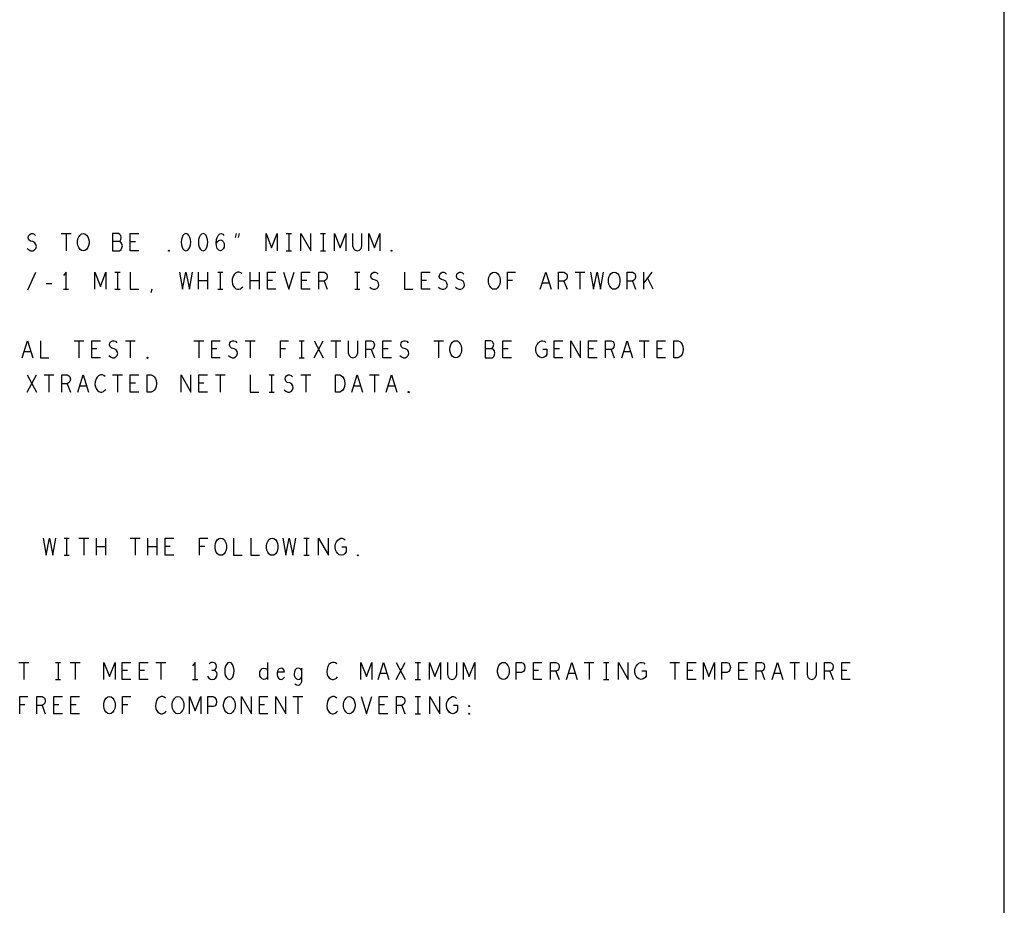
# Model space of a CAD drawing. Extents: x 280 to 610, y 250 to 460.
# Tile 52 of 53: x 552 to 610, y 356 to 408. Entities that reach past the tile are written whole.
import ezdxf

# ---------------------------------------------------------------- set-up
doc = ezdxf.new("R2010")
doc.units = 0
doc.layers.add('RVP8-IFD_G_fab_art', color=2, linetype='CONTINUOUS')

msp = doc.modelspace()

# ---------------------------------------------------------------- linework, layer by layer
at = {"layer": 'RVP8-IFD_G_fab_art'}
for points in [[(279.7, 249.65), (609.7, 249.65), (609.7, 459.65), (279.7, 459.65), (279.7, 249.65), (279.7, 249.65)], [(555.925, 394.45), (555.825, 394.467), (555.738, 394.533), (555.662, 394.633), (555.612, 394.75), (555.587, 394.883), (555.587, 395.017), (555.612, 395.15), (555.662, 395.267), (555.738, 395.367), (555.825, 395.433), (555.925, 395.45), (556.025, 395.433), (556.112, 395.367), (556.188, 395.267), (556.238, 395.15), (556.263, 395.017), (556.263, 394.883), (556.238, 394.75), (556.188, 394.633), (556.112, 394.533), (556.025, 394.467), (555.925, 394.45)], [(561.925, 395.45), (561.825, 395.417), (561.75, 395.333), (561.7, 395.233), (561.662, 395.1), (561.65, 394.95), (561.662, 394.8), (561.7, 394.667), (561.75, 394.567), (561.825, 394.483), (561.925, 394.45), (562.025, 394.483), (562.1, 394.567), (562.15, 394.667), (562.188, 394.8), (562.2, 394.95), (562.188, 395.1), (562.15, 395.233), (562.1, 395.333), (562.025, 395.417), (561.925, 395.45)], [(562.925, 395.45), (562.825, 395.417), (562.75, 395.333), (562.7, 395.233), (562.662, 395.1), (562.65, 394.95), (562.662, 394.8), (562.7, 394.667), (562.75, 394.567), (562.825, 394.483), (562.925, 394.45), (563.025, 394.483), (563.1, 394.567), (563.15, 394.667), (563.188, 394.8), (563.2, 394.95), (563.188, 395.1), (563.15, 395.233), (563.1, 395.333), (563.025, 395.417), (562.925, 395.45)], [(560.925, 394.417), (560.9, 394.433), (560.9, 394.467), (560.925, 394.483), (560.95, 394.467), (560.95, 394.433), (560.925, 394.417)], [(573.925, 394.417), (573.9, 394.433), (573.9, 394.467), (573.925, 394.483), (573.95, 394.467), (573.95, 394.433), (573.925, 394.417)], [(579.925, 392.2), (579.825, 392.217), (579.738, 392.283), (579.662, 392.383), (579.612, 392.5), (579.587, 392.633), (579.587, 392.767), (579.612, 392.9), (579.662, 393.017), (579.738, 393.117), (579.825, 393.183), (579.925, 393.2), (580.025, 393.183), (580.112, 393.117), (580.188, 393.017), (580.238, 392.9), (580.263, 392.767), (580.263, 392.633), (580.238, 392.5), (580.188, 392.383), (580.112, 392.283), (580.025, 392.217), (579.925, 392.2)], [(586.925, 392.2), (586.825, 392.217), (586.738, 392.283), (586.662, 392.383), (586.612, 392.5), (586.587, 392.633), (586.587, 392.767), (586.612, 392.9), (586.662, 393.017), (586.738, 393.117), (586.825, 393.183), (586.925, 393.2), (587.025, 393.183), (587.112, 393.117), (587.188, 393.017), (587.238, 392.9), (587.263, 392.767), (587.263, 392.633), (587.238, 392.5), (587.188, 392.383), (587.112, 392.283), (587.025, 392.217), (586.925, 392.2)], [(577.675, 388.2), (577.575, 388.217), (577.488, 388.283), (577.412, 388.383), (577.362, 388.5), (577.337, 388.633), (577.337, 388.767), (577.362, 388.9), (577.412, 389.017), (577.488, 389.117), (577.575, 389.183), (577.675, 389.2), (577.775, 389.183), (577.862, 389.117), (577.938, 389.017), (577.988, 388.9), (578.013, 388.767), (578.013, 388.633), (577.988, 388.5), (577.938, 388.383), (577.862, 388.283), (577.775, 388.217), (577.675, 388.2)], [(590.4, 388.2), (590.4, 389.2), (590.65, 389.2), (590.75, 389.15), (590.825, 389.083), (590.888, 388.983), (590.938, 388.867), (590.95, 388.7), (590.938, 388.533), (590.888, 388.417), (590.825, 388.317), (590.75, 388.25), (590.65, 388.2), (590.4, 388.2)], [(559.675, 388.167), (559.65, 388.183), (559.65, 388.217), (559.675, 388.233), (559.7, 388.217), (559.7, 388.183), (559.675, 388.167)], [(559.65, 386.2), (559.65, 387.2), (559.9, 387.2), (560, 387.15), (560.075, 387.083), (560.138, 386.983), (560.188, 386.867), (560.2, 386.7), (560.188, 386.533), (560.138, 386.417), (560.075, 386.317), (560, 386.25), (559.9, 386.2), (559.65, 386.2)], [(570.65, 386.2), (570.65, 387.2), (570.9, 387.2), (571, 387.15), (571.075, 387.083), (571.138, 386.983), (571.188, 386.867), (571.2, 386.7), (571.188, 386.533), (571.138, 386.417), (571.075, 386.317), (571, 386.25), (570.9, 386.2), (570.65, 386.2)], [(574.925, 386.167), (574.9, 386.183), (574.9, 386.217), (574.925, 386.233), (574.95, 386.217), (574.95, 386.183), (574.925, 386.167)], [(563.958, 376.668), (563.858, 376.684), (563.77, 376.751), (563.695, 376.851), (563.645, 376.968), (563.62, 377.101), (563.62, 377.234), (563.645, 377.368), (563.695, 377.484), (563.77, 377.584), (563.858, 377.651), (563.958, 377.668), (564.058, 377.651), (564.145, 377.584), (564.22, 377.484), (564.27, 377.368), (564.295, 377.234), (564.295, 377.101), (564.27, 376.968), (564.22, 376.851), (564.145, 376.751), (564.058, 376.684), (563.958, 376.668)], [(566.958, 376.668), (566.858, 376.684), (566.77, 376.751), (566.695, 376.851), (566.645, 376.968), (566.62, 377.101), (566.62, 377.234), (566.645, 377.368), (566.695, 377.484), (566.77, 377.584), (566.858, 377.651), (566.958, 377.668), (567.058, 377.651), (567.145, 377.584), (567.22, 377.484), (567.27, 377.368), (567.295, 377.234), (567.295, 377.101), (567.27, 376.968), (567.22, 376.851), (567.145, 376.751), (567.058, 376.684), (566.958, 376.668)], [(571.958, 376.634), (571.933, 376.651), (571.933, 376.684), (571.958, 376.701), (571.983, 376.684), (571.983, 376.651), (571.958, 376.634)], [(564.458, 370.418), (564.358, 370.384), (564.283, 370.301), (564.233, 370.201), (564.195, 370.068), (564.183, 369.918), (564.195, 369.768), (564.233, 369.634), (564.283, 369.534), (564.358, 369.451), (564.458, 369.418), (564.558, 369.451), (564.633, 369.534), (564.683, 369.634), (564.72, 369.768), (564.733, 369.918), (564.72, 370.068), (564.683, 370.201), (564.633, 370.301), (564.558, 370.384), (564.458, 370.418)], [(580.458, 369.418), (580.358, 369.434), (580.27, 369.501), (580.195, 369.601), (580.145, 369.718), (580.12, 369.851), (580.12, 369.984), (580.145, 370.118), (580.195, 370.234), (580.27, 370.334), (580.358, 370.401), (580.458, 370.418), (580.558, 370.401), (580.645, 370.334), (580.72, 370.234), (580.77, 370.118), (580.795, 369.984), (580.795, 369.851), (580.77, 369.718), (580.72, 369.601), (580.645, 369.501), (580.558, 369.434), (580.458, 369.418)], [(557.458, 367.418), (557.358, 367.434), (557.27, 367.501), (557.195, 367.601), (557.145, 367.718), (557.12, 367.851), (557.12, 367.984), (557.145, 368.118), (557.195, 368.234), (557.27, 368.334), (557.358, 368.401), (557.458, 368.418), (557.558, 368.401), (557.645, 368.334), (557.72, 368.234), (557.77, 368.118), (557.795, 367.984), (557.795, 367.851), (557.77, 367.718), (557.72, 367.601), (557.645, 367.501), (557.558, 367.434), (557.458, 367.418)], [(561.458, 367.418), (561.358, 367.434), (561.27, 367.501), (561.195, 367.601), (561.145, 367.718), (561.12, 367.851), (561.12, 367.984), (561.145, 368.118), (561.195, 368.234), (561.27, 368.334), (561.358, 368.401), (561.458, 368.418), (561.558, 368.401), (561.645, 368.334), (561.72, 368.234), (561.77, 368.118), (561.795, 367.984), (561.795, 367.851), (561.77, 367.718), (561.72, 367.601), (561.645, 367.501), (561.558, 367.434), (561.458, 367.418)], [(564.458, 367.418), (564.358, 367.434), (564.27, 367.501), (564.195, 367.601), (564.145, 367.718), (564.12, 367.851), (564.12, 367.984), (564.145, 368.118), (564.195, 368.234), (564.27, 368.334), (564.358, 368.401), (564.458, 368.418), (564.558, 368.401), (564.645, 368.334), (564.72, 368.234), (564.77, 368.118), (564.795, 367.984), (564.795, 367.851), (564.77, 367.718), (564.72, 367.601), (564.645, 367.501), (564.558, 367.434), (564.458, 367.418)], [(571.458, 367.418), (571.358, 367.434), (571.27, 367.501), (571.195, 367.601), (571.145, 367.718), (571.12, 367.851), (571.12, 367.984), (571.145, 368.118), (571.195, 368.234), (571.27, 368.334), (571.358, 368.401), (571.458, 368.418), (571.558, 368.401), (571.645, 368.334), (571.72, 368.234), (571.77, 368.118), (571.795, 367.984), (571.795, 367.851), (571.77, 367.718), (571.72, 367.601), (571.645, 367.501), (571.558, 367.434), (571.458, 367.418)], [(578.458, 367.834), (578.433, 367.851), (578.433, 367.884), (578.458, 367.901), (578.483, 367.884), (578.483, 367.851), (578.458, 367.834)], [(578.458, 367.384), (578.433, 367.401), (578.433, 367.434), (578.458, 367.451), (578.483, 367.434), (578.483, 367.401), (578.458, 367.384)]]:
    msp.add_lwpolyline(points, close=True, dxfattribs=at)
for points in [[(552.662, 394.583), (552.762, 394.5), (552.875, 394.45), (552.975, 394.45), (553.075, 394.5), (553.15, 394.583), (553.188, 394.7), (553.163, 394.817), (553.1, 394.917), (552.988, 394.983), (552.838, 395.017), (552.75, 395.083), (552.712, 395.2), (552.738, 395.317), (552.8, 395.4), (552.888, 395.45), (552.975, 395.45), (553.062, 395.417), (553.138, 395.333)], [(554.638, 395.45), (555.212, 395.45)], [(554.925, 395.45), (554.925, 394.45)], [(558.025, 394.983), (558.075, 395.033), (558.112, 395.117), (558.138, 395.233), (558.112, 395.333), (558.062, 395.4), (557.975, 395.45), (557.638, 395.45), (557.638, 394.45), (558.05, 394.45), (558.138, 394.517), (558.188, 394.617), (558.212, 394.733), (558.188, 394.85), (558.112, 394.95), (558.025, 394.983), (557.638, 394.983)], [(559.175, 394.45), (558.675, 394.45), (558.675, 395.45), (559.175, 395.45)], [(558.975, 394.967), (558.675, 394.967)], [(563.687, 394.867), (563.775, 394.983), (563.85, 395.05), (563.95, 395.083), (564.038, 395.05), (564.1, 394.983), (564.15, 394.883), (564.163, 394.767), (564.15, 394.667), (564.1, 394.567), (564.025, 394.483), (563.938, 394.45), (563.838, 394.483), (563.75, 394.583), (563.7, 394.733), (563.687, 394.9), (563.712, 395.117), (563.75, 395.233), (563.812, 395.35), (563.9, 395.433), (563.988, 395.45), (564.075, 395.417), (564.138, 395.333)], [(564.812, 395.233), (564.875, 395.45)], [(565.038, 395.45), (564.975, 395.233)], [(566.6, 394.45), (566.6, 395.45), (566.925, 394.617), (567.25, 395.45), (567.25, 394.45)], [(567.775, 395.45), (568.075, 395.45)], [(567.925, 395.45), (567.925, 394.45)], [(568.638, 394.45), (568.638, 395.45), (569.212, 394.45), (569.212, 395.45)], [(569.775, 395.45), (570.075, 395.45)], [(569.925, 395.45), (569.925, 394.45)], [(570.6, 394.45), (570.6, 395.45), (570.925, 394.617), (571.25, 395.45), (571.25, 394.45)], [(571.65, 395.45), (571.65, 394.733), (571.7, 394.583), (571.8, 394.483), (571.925, 394.45), (572.05, 394.483), (572.15, 394.583), (572.2, 394.733), (572.2, 395.45)], [(572.6, 394.45), (572.6, 395.45), (572.925, 394.617), (573.25, 395.45), (573.25, 394.45)], [(567.775, 394.45), (568.075, 394.45)], [(569.775, 394.45), (570.075, 394.45)], [(552.7, 392.167), (553.15, 393.2)], [(554.925, 392.2), (554.925, 393.2), (554.775, 393)], [(556.6, 392.2), (556.6, 393.2), (556.925, 392.367), (557.25, 393.2), (557.25, 392.2)], [(557.775, 393.2), (558.075, 393.2)], [(557.925, 393.2), (557.925, 392.2)], [(558.675, 393.2), (558.675, 392.2), (559.175, 392.2)], [(561.55, 393.2), (561.725, 392.2), (561.925, 393.2), (562.125, 392.2), (562.3, 393.2)], [(562.662, 392.2), (562.662, 393.2)], [(563.188, 393.2), (563.188, 392.2)], [(563.775, 393.2), (564.075, 393.2)], [(563.925, 393.2), (563.925, 392.2)], [(565.2, 393.117), (565.125, 393.167), (565.038, 393.2), (564.938, 393.2), (564.825, 393.15), (564.738, 393.067), (564.675, 392.967), (564.625, 392.8), (564.612, 392.65), (564.638, 392.5), (564.675, 392.4), (564.75, 392.3), (564.838, 392.233), (564.925, 392.2), (565.012, 392.2), (565.1, 392.233), (565.175, 392.283), (565.238, 392.35)], [(565.662, 392.2), (565.662, 393.2)], [(566.188, 393.2), (566.188, 392.2)], [(567.175, 392.2), (566.675, 392.2), (566.675, 393.2), (567.175, 393.2)], [(567.612, 393.2), (567.925, 392.2), (568.238, 393.2)], [(569.175, 392.2), (568.675, 392.2), (568.675, 393.2), (569.175, 393.2)], [(569.675, 392.2), (569.675, 393.2), (569.988, 393.2), (570.088, 393.15), (570.15, 393.083), (570.175, 392.95), (570.15, 392.817), (570.075, 392.733), (569.988, 392.683), (569.675, 392.683)], [(571.775, 393.2), (572.075, 393.2)], [(571.925, 393.2), (571.925, 392.2)], [(572.662, 392.333), (572.762, 392.25), (572.875, 392.2), (572.975, 392.2), (573.075, 392.25), (573.15, 392.333), (573.188, 392.45), (573.163, 392.567), (573.1, 392.667), (572.988, 392.733), (572.838, 392.767), (572.75, 392.833), (572.712, 392.95), (572.738, 393.067), (572.8, 393.15), (572.888, 393.2), (572.975, 393.2), (573.062, 393.167), (573.138, 393.083)], [(574.675, 393.2), (574.675, 392.2), (575.175, 392.2)], [(576.175, 392.2), (575.675, 392.2), (575.675, 393.2), (576.175, 393.2)], [(576.662, 392.333), (576.762, 392.25), (576.875, 392.2), (576.975, 392.2), (577.075, 392.25), (577.15, 392.333), (577.188, 392.45), (577.163, 392.567), (577.1, 392.667), (576.988, 392.733), (576.838, 392.767), (576.75, 392.833), (576.712, 392.95), (576.738, 393.067), (576.8, 393.15), (576.888, 393.2), (576.975, 393.2), (577.062, 393.167), (577.138, 393.083)], [(577.662, 392.333), (577.762, 392.25), (577.875, 392.2), (577.975, 392.2), (578.075, 392.25), (578.15, 392.333), (578.188, 392.45), (578.163, 392.567), (578.1, 392.667), (577.988, 392.733), (577.838, 392.767), (577.75, 392.833), (577.712, 392.95), (577.738, 393.067), (577.8, 393.15), (577.888, 393.2), (577.975, 393.2), (578.062, 393.167), (578.138, 393.083)], [(580.687, 392.2), (580.687, 393.2), (581.163, 393.2)], [(582.612, 392.2), (582.925, 393.2), (583.238, 392.2)], [(583.675, 392.2), (583.675, 393.2), (583.988, 393.2), (584.088, 393.15), (584.15, 393.083), (584.175, 392.95), (584.15, 392.817), (584.075, 392.733), (583.988, 392.683), (583.675, 392.683)], [(584.638, 393.2), (585.212, 393.2)], [(584.925, 393.2), (584.925, 392.2)], [(585.55, 393.2), (585.725, 392.2), (585.925, 393.2), (586.125, 392.2), (586.3, 393.2)], [(587.675, 392.2), (587.675, 393.2), (587.988, 393.2), (588.088, 393.15), (588.15, 393.083), (588.175, 392.95), (588.15, 392.817), (588.075, 392.733), (587.988, 392.683), (587.675, 392.683)], [(588.65, 392.2), (588.65, 393.2)], [(589.125, 393.2), (588.65, 392.583)], [(563.188, 392.7), (562.662, 392.7)], [(566.188, 392.7), (565.662, 392.7)], [(566.975, 392.717), (566.675, 392.717)], [(568.975, 392.717), (568.675, 392.717)], [(569.988, 392.683), (570.175, 392.2)], [(575.975, 392.717), (575.675, 392.717)], [(580.988, 392.717), (580.687, 392.717)], [(583.988, 392.683), (584.175, 392.2)], [(587.988, 392.683), (588.175, 392.2)], [(589.2, 392.2), (588.862, 392.867)], [(553.762, 392.533), (554.088, 392.533)], [(554.775, 392.2), (555.075, 392.2)], [(557.775, 392.2), (558.075, 392.2)], [(559.9, 392.017), (559.95, 392.233)], [(563.775, 392.2), (564.075, 392.2)], [(571.775, 392.2), (572.075, 392.2)], [(583.125, 392.55), (582.725, 392.55)], [(552.362, 388.2), (552.675, 389.2), (552.988, 388.2)], [(553.425, 389.2), (553.425, 388.2), (553.925, 388.2)], [(555.388, 389.2), (555.962, 389.2)], [(555.675, 389.2), (555.675, 388.2)], [(556.925, 388.2), (556.425, 388.2), (556.425, 389.2), (556.925, 389.2)], [(557.412, 388.333), (557.512, 388.25), (557.625, 388.2), (557.725, 388.2), (557.825, 388.25), (557.9, 388.333), (557.938, 388.45), (557.913, 388.567), (557.85, 388.667), (557.738, 388.733), (557.588, 388.767), (557.5, 388.833), (557.462, 388.95), (557.488, 389.067), (557.55, 389.15), (557.638, 389.2), (557.725, 389.2), (557.812, 389.167), (557.888, 389.083)], [(558.388, 389.2), (558.962, 389.2)], [(558.675, 389.2), (558.675, 388.2)], [(562.388, 389.2), (562.962, 389.2)], [(562.675, 389.2), (562.675, 388.2)], [(563.925, 388.2), (563.425, 388.2), (563.425, 389.2), (563.925, 389.2)], [(564.412, 388.333), (564.512, 388.25), (564.625, 388.2), (564.725, 388.2), (564.825, 388.25), (564.9, 388.333), (564.938, 388.45), (564.913, 388.567), (564.85, 388.667), (564.738, 388.733), (564.588, 388.767), (564.5, 388.833), (564.462, 388.95), (564.488, 389.067), (564.55, 389.15), (564.638, 389.2), (564.725, 389.2), (564.812, 389.167), (564.888, 389.083)], [(565.388, 389.2), (565.962, 389.2)], [(565.675, 389.2), (565.675, 388.2)], [(567.437, 388.2), (567.437, 389.2), (567.913, 389.2)], [(568.525, 389.2), (568.825, 389.2)], [(568.675, 389.2), (568.675, 388.2)], [(569.412, 388.2), (569.938, 389.2)], [(569.412, 389.2), (569.938, 388.2)], [(570.388, 389.2), (570.962, 389.2)], [(570.675, 389.2), (570.675, 388.2)], [(571.4, 389.2), (571.4, 388.483), (571.45, 388.333), (571.55, 388.233), (571.675, 388.2), (571.8, 388.233), (571.9, 388.333), (571.95, 388.483), (571.95, 389.2)], [(572.425, 388.2), (572.425, 389.2), (572.738, 389.2), (572.838, 389.15), (572.9, 389.083), (572.925, 388.95), (572.9, 388.817), (572.825, 388.733), (572.738, 388.683), (572.425, 388.683)], [(573.925, 388.2), (573.425, 388.2), (573.425, 389.2), (573.925, 389.2)], [(574.412, 388.333), (574.512, 388.25), (574.625, 388.2), (574.725, 388.2), (574.825, 388.25), (574.9, 388.333), (574.938, 388.45), (574.913, 388.567), (574.85, 388.667), (574.738, 388.733), (574.588, 388.767), (574.5, 388.833), (574.462, 388.95), (574.488, 389.067), (574.55, 389.15), (574.638, 389.2), (574.725, 389.2), (574.812, 389.167), (574.888, 389.083)], [(576.388, 389.2), (576.962, 389.2)], [(576.675, 389.2), (576.675, 388.2)], [(579.775, 388.733), (579.825, 388.783), (579.862, 388.867), (579.888, 388.983), (579.862, 389.083), (579.812, 389.15), (579.725, 389.2), (579.388, 389.2), (579.388, 388.2), (579.8, 388.2), (579.888, 388.267), (579.938, 388.367), (579.962, 388.483), (579.938, 388.6), (579.862, 388.7), (579.775, 388.733), (579.388, 388.733)], [(580.925, 388.2), (580.425, 388.2), (580.425, 389.2), (580.925, 389.2)], [(582.75, 388.7), (583, 388.7), (583, 388.4), (582.925, 388.3), (582.838, 388.233), (582.712, 388.2), (582.588, 388.233), (582.5, 388.3), (582.425, 388.4), (582.375, 388.517), (582.35, 388.65), (582.35, 388.767), (582.375, 388.867), (582.425, 388.983), (582.5, 389.083), (582.575, 389.15), (582.675, 389.2), (582.762, 389.2), (582.862, 389.167), (582.938, 389.1)], [(583.925, 388.2), (583.425, 388.2), (583.425, 389.2), (583.925, 389.2)], [(584.388, 388.2), (584.388, 389.2), (584.962, 388.2), (584.962, 389.2)], [(585.925, 388.2), (585.425, 388.2), (585.425, 389.2), (585.925, 389.2)], [(586.425, 388.2), (586.425, 389.2), (586.738, 389.2), (586.838, 389.15), (586.9, 389.083), (586.925, 388.95), (586.9, 388.817), (586.825, 388.733), (586.738, 388.683), (586.425, 388.683)], [(587.362, 388.2), (587.675, 389.2), (587.988, 388.2)], [(588.388, 389.2), (588.962, 389.2)], [(588.675, 389.2), (588.675, 388.2)], [(589.925, 388.2), (589.425, 388.2), (589.425, 389.2), (589.925, 389.2)], [(556.725, 388.717), (556.425, 388.717)], [(563.725, 388.717), (563.425, 388.717)], [(567.738, 388.717), (567.437, 388.717)], [(572.738, 388.683), (572.925, 388.2)], [(573.725, 388.717), (573.425, 388.717)], [(580.725, 388.717), (580.425, 388.717)], [(583.725, 388.717), (583.425, 388.717)], [(585.725, 388.717), (585.425, 388.717)], [(586.738, 388.683), (586.925, 388.2)], [(589.725, 388.717), (589.425, 388.717)], [(552.875, 388.55), (552.475, 388.55)], [(568.525, 388.2), (568.825, 388.2)], [(587.875, 388.55), (587.475, 388.55)], [(552.662, 386.2), (553.188, 387.2)], [(552.662, 387.2), (553.188, 386.2)], [(553.638, 387.2), (554.212, 387.2)], [(553.925, 387.2), (553.925, 386.2)], [(554.675, 386.2), (554.675, 387.2), (554.988, 387.2), (555.088, 387.15), (555.15, 387.083), (555.175, 386.95), (555.15, 386.817), (555.075, 386.733), (554.988, 386.683), (554.675, 386.683)], [(555.612, 386.2), (555.925, 387.2), (556.238, 386.2)], [(557.2, 387.117), (557.125, 387.167), (557.038, 387.2), (556.938, 387.2), (556.825, 387.15), (556.738, 387.067), (556.675, 386.967), (556.625, 386.8), (556.612, 386.65), (556.638, 386.5), (556.675, 386.4), (556.75, 386.3), (556.838, 386.233), (556.925, 386.2), (557.012, 386.2), (557.1, 386.233), (557.175, 386.283), (557.238, 386.35)], [(557.638, 387.2), (558.212, 387.2)], [(557.925, 387.2), (557.925, 386.2)], [(559.175, 386.2), (558.675, 386.2), (558.675, 387.2), (559.175, 387.2)], [(561.638, 386.2), (561.638, 387.2), (562.212, 386.2), (562.212, 387.2)], [(563.175, 386.2), (562.675, 386.2), (562.675, 387.2), (563.175, 387.2)], [(563.638, 387.2), (564.212, 387.2)], [(563.925, 387.2), (563.925, 386.2)], [(565.675, 387.2), (565.675, 386.2), (566.175, 386.2)], [(566.775, 387.2), (567.075, 387.2)], [(566.925, 387.2), (566.925, 386.2)], [(567.662, 386.333), (567.762, 386.25), (567.875, 386.2), (567.975, 386.2), (568.075, 386.25), (568.15, 386.333), (568.188, 386.45), (568.163, 386.567), (568.1, 386.667), (567.988, 386.733), (567.838, 386.767), (567.75, 386.833), (567.712, 386.95), (567.738, 387.067), (567.8, 387.15), (567.888, 387.2), (567.975, 387.2), (568.062, 387.167), (568.138, 387.083)], [(568.638, 387.2), (569.212, 387.2)], [(568.925, 387.2), (568.925, 386.2)], [(571.612, 386.2), (571.925, 387.2), (572.238, 386.2)], [(572.638, 387.2), (573.212, 387.2)], [(572.925, 387.2), (572.925, 386.2)], [(573.612, 386.2), (573.925, 387.2), (574.238, 386.2)], [(554.988, 386.683), (555.175, 386.2)], [(556.125, 386.55), (555.725, 386.55)], [(558.975, 386.717), (558.675, 386.717)], [(562.975, 386.717), (562.675, 386.717)], [(572.125, 386.55), (571.725, 386.55)], [(574.125, 386.55), (573.725, 386.55)], [(566.775, 386.2), (567.075, 386.2)], [(553.583, 377.668), (553.758, 376.668), (553.958, 377.668), (554.158, 376.668), (554.333, 377.668)], [(554.808, 377.668), (555.108, 377.668)], [(554.958, 377.668), (554.958, 376.668)], [(555.67, 377.668), (556.245, 377.668)], [(555.958, 377.668), (555.958, 376.668)], [(556.695, 376.668), (556.695, 377.668)], [(557.22, 377.168), (556.695, 377.168)], [(557.22, 377.668), (557.22, 376.668)], [(558.67, 377.668), (559.245, 377.668)], [(558.958, 377.668), (558.958, 376.668)], [(559.695, 376.668), (559.695, 377.668)], [(560.22, 377.168), (559.695, 377.168)], [(560.22, 377.668), (560.22, 376.668)], [(561.208, 376.668), (560.708, 376.668), (560.708, 377.668), (561.208, 377.668)], [(561.008, 377.184), (560.708, 377.184)], [(562.72, 376.668), (562.72, 377.668), (563.195, 377.668)], [(563.02, 377.184), (562.72, 377.184)], [(564.708, 377.668), (564.708, 376.668), (565.208, 376.668)], [(565.708, 377.668), (565.708, 376.668), (566.208, 376.668)], [(567.583, 377.668), (567.758, 376.668), (567.958, 377.668), (568.158, 376.668), (568.333, 377.668)], [(568.808, 377.668), (569.108, 377.668)], [(568.958, 377.668), (568.958, 376.668)], [(569.67, 376.668), (569.67, 377.668), (570.245, 376.668), (570.245, 377.668)], [(571.033, 377.168), (571.283, 377.168), (571.283, 376.868), (571.208, 376.768), (571.12, 376.701), (570.995, 376.668), (570.87, 376.701), (570.783, 376.768), (570.708, 376.868), (570.658, 376.984), (570.633, 377.118), (570.633, 377.234), (570.658, 377.334), (570.708, 377.451), (570.783, 377.551), (570.858, 377.618), (570.958, 377.668), (571.045, 377.668), (571.145, 377.634), (571.22, 377.568)], [(554.808, 376.668), (555.108, 376.668)], [(568.808, 376.668), (569.108, 376.668)], [(552.17, 370.418), (552.745, 370.418)], [(552.458, 370.418), (552.458, 369.418)], [(554.308, 370.418), (554.608, 370.418)], [(554.458, 370.418), (554.458, 369.418)], [(555.17, 370.418), (555.745, 370.418)], [(555.458, 370.418), (555.458, 369.418)], [(557.133, 369.418), (557.133, 370.418), (557.458, 369.584), (557.783, 370.418), (557.783, 369.418)], [(558.708, 369.418), (558.208, 369.418), (558.208, 370.418), (558.708, 370.418)], [(559.708, 369.418), (559.208, 369.418), (559.208, 370.418), (559.708, 370.418)], [(560.17, 370.418), (560.745, 370.418)], [(560.458, 370.418), (560.458, 369.418)], [(562.458, 369.418), (562.458, 370.418), (562.308, 370.218)], [(563.545, 369.951), (563.62, 370.001), (563.683, 370.084), (563.708, 370.184), (563.683, 370.284), (563.62, 370.368), (563.508, 370.418), (563.395, 370.401), (563.283, 370.334)], [(566.683, 370.418), (566.683, 369.418)], [(570.733, 370.334), (570.658, 370.384), (570.57, 370.418), (570.47, 370.418), (570.358, 370.368), (570.27, 370.284), (570.208, 370.184), (570.158, 370.018), (570.145, 369.868), (570.17, 369.718), (570.208, 369.618), (570.283, 369.518), (570.37, 369.451), (570.458, 369.418), (570.545, 369.418), (570.633, 369.451), (570.708, 369.501), (570.77, 369.568)], [(572.133, 369.418), (572.133, 370.418), (572.458, 369.584), (572.783, 370.418), (572.783, 369.418)], [(573.145, 369.418), (573.458, 370.418), (573.77, 369.418)], [(574.195, 369.418), (574.72, 370.418)], [(574.195, 370.418), (574.72, 369.418)], [(575.308, 370.418), (575.608, 370.418)], [(575.458, 370.418), (575.458, 369.418)], [(576.133, 369.418), (576.133, 370.418), (576.458, 369.584), (576.783, 370.418), (576.783, 369.418)], [(577.183, 370.418), (577.183, 369.701), (577.233, 369.551), (577.333, 369.451), (577.458, 369.418), (577.583, 369.451), (577.683, 369.551), (577.733, 369.701), (577.733, 370.418)], [(578.133, 369.418), (578.133, 370.418), (578.458, 369.584), (578.783, 370.418), (578.783, 369.418)], [(581.208, 369.418), (581.208, 370.418), (581.508, 370.418), (581.608, 370.368), (581.683, 370.251), (581.708, 370.118), (581.683, 369.984), (581.62, 369.884), (581.508, 369.834), (581.208, 369.834)], [(582.708, 369.418), (582.208, 369.418), (582.208, 370.418), (582.708, 370.418)], [(583.208, 369.418), (583.208, 370.418), (583.52, 370.418), (583.62, 370.368), (583.683, 370.301), (583.708, 370.168), (583.683, 370.034), (583.608, 369.951), (583.52, 369.901), (583.208, 369.901)], [(584.145, 369.418), (584.458, 370.418), (584.77, 369.418)], [(585.17, 370.418), (585.745, 370.418)], [(585.458, 370.418), (585.458, 369.418)], [(586.308, 370.418), (586.608, 370.418)], [(586.458, 370.418), (586.458, 369.418)], [(587.17, 369.418), (587.17, 370.418), (587.745, 369.418), (587.745, 370.418)], [(588.533, 369.918), (588.783, 369.918), (588.783, 369.618), (588.708, 369.518), (588.62, 369.451), (588.495, 369.418), (588.37, 369.451), (588.283, 369.518), (588.208, 369.618), (588.158, 369.734), (588.133, 369.868), (588.133, 369.984), (588.158, 370.084), (588.208, 370.201), (588.283, 370.301), (588.358, 370.368), (588.458, 370.418), (588.545, 370.418), (588.645, 370.384), (588.72, 370.318)], [(590.17, 370.418), (590.745, 370.418)], [(590.458, 370.418), (590.458, 369.418)], [(591.708, 369.418), (591.208, 369.418), (591.208, 370.418), (591.708, 370.418)], [(592.133, 369.418), (592.133, 370.418), (592.458, 369.584), (592.783, 370.418), (592.783, 369.418)], [(593.208, 369.418), (593.208, 370.418), (593.508, 370.418), (593.608, 370.368), (593.683, 370.251), (593.708, 370.118), (593.683, 369.984), (593.62, 369.884), (593.508, 369.834), (593.208, 369.834)], [(594.708, 369.418), (594.208, 369.418), (594.208, 370.418), (594.708, 370.418)], [(595.208, 369.418), (595.208, 370.418), (595.52, 370.418), (595.62, 370.368), (595.683, 370.301), (595.708, 370.168), (595.683, 370.034), (595.608, 369.951), (595.52, 369.901), (595.208, 369.901)], [(596.145, 369.418), (596.458, 370.418), (596.77, 369.418)], [(597.17, 370.418), (597.745, 370.418)], [(597.458, 370.418), (597.458, 369.418)], [(598.183, 370.418), (598.183, 369.701), (598.233, 369.551), (598.333, 369.451), (598.458, 369.418), (598.583, 369.451), (598.683, 369.551), (598.733, 369.701), (598.733, 370.418)], [(599.208, 369.418), (599.208, 370.418), (599.52, 370.418), (599.62, 370.368), (599.683, 370.301), (599.708, 370.168), (599.683, 370.034), (599.608, 369.951), (599.52, 369.901), (599.208, 369.901)], [(600.708, 369.418), (600.208, 369.418), (600.208, 370.418), (600.708, 370.418)], [(558.508, 369.934), (558.208, 369.934)], [(559.508, 369.934), (559.208, 369.934)], [(563.183, 369.618), (563.258, 369.501), (563.358, 369.434), (563.47, 369.418), (563.57, 369.434), (563.67, 369.518), (563.733, 369.618), (563.745, 369.718), (563.72, 369.834), (563.633, 369.918), (563.545, 369.951), (563.433, 369.951)], [(566.683, 369.568), (566.633, 369.484), (566.558, 369.434), (566.47, 369.418), (566.37, 369.451), (566.295, 369.534), (566.245, 369.634), (566.233, 369.751), (566.245, 369.868), (566.295, 369.968), (566.37, 370.051), (566.47, 370.084), (566.558, 370.068), (566.62, 370.034), (566.683, 369.968)], [(567.27, 369.868), (567.67, 369.868), (567.633, 369.984), (567.57, 370.051), (567.483, 370.084), (567.395, 370.068), (567.32, 370.018), (567.27, 369.901), (567.245, 369.801), (567.245, 369.701), (567.27, 369.601), (567.333, 369.501), (567.408, 369.434), (567.495, 369.418), (567.583, 369.451), (567.67, 369.551)], [(568.683, 369.951), (568.633, 370.018), (568.558, 370.068), (568.47, 370.084), (568.37, 370.051), (568.308, 369.984), (568.258, 369.868), (568.233, 369.751), (568.245, 369.651), (568.295, 369.534), (568.37, 369.451), (568.47, 369.418), (568.545, 369.434), (568.633, 369.501), (568.683, 369.568)], [(568.283, 369.168), (568.37, 369.101), (568.47, 369.084), (568.558, 369.101), (568.633, 369.184), (568.683, 369.301), (568.683, 370.084)], [(573.658, 369.768), (573.258, 369.768)], [(582.508, 369.934), (582.208, 369.934)], [(583.52, 369.901), (583.708, 369.418)], [(584.658, 369.768), (584.258, 369.768)], [(591.508, 369.934), (591.208, 369.934)], [(594.508, 369.934), (594.208, 369.934)], [(595.52, 369.901), (595.708, 369.418)], [(596.658, 369.768), (596.258, 369.768)], [(599.52, 369.901), (599.708, 369.418)], [(600.508, 369.934), (600.208, 369.934)], [(554.308, 369.418), (554.608, 369.418)], [(562.308, 369.418), (562.608, 369.418)], [(575.308, 369.418), (575.608, 369.418)], [(586.308, 369.418), (586.608, 369.418)], [(552.22, 367.418), (552.22, 368.418), (552.695, 368.418)], [(552.52, 367.934), (552.22, 367.934)], [(553.208, 367.418), (553.208, 368.418), (553.52, 368.418), (553.62, 368.368), (553.683, 368.301), (553.708, 368.168), (553.683, 368.034), (553.608, 367.951), (553.52, 367.901), (553.208, 367.901)], [(553.52, 367.901), (553.708, 367.418)], [(554.708, 367.418), (554.208, 367.418), (554.208, 368.418), (554.708, 368.418)], [(554.508, 367.934), (554.208, 367.934)], [(555.708, 367.418), (555.208, 367.418), (555.208, 368.418), (555.708, 368.418)], [(555.508, 367.934), (555.208, 367.934)], [(558.22, 367.418), (558.22, 368.418), (558.695, 368.418)], [(558.52, 367.934), (558.22, 367.934)], [(560.733, 368.334), (560.658, 368.384), (560.57, 368.418), (560.47, 368.418), (560.358, 368.368), (560.27, 368.284), (560.208, 368.184), (560.158, 368.018), (560.145, 367.868), (560.17, 367.718), (560.208, 367.618), (560.283, 367.518), (560.37, 367.451), (560.458, 367.418), (560.545, 367.418), (560.633, 367.451), (560.708, 367.501), (560.77, 367.568)], [(562.133, 367.418), (562.133, 368.418), (562.458, 367.584), (562.783, 368.418), (562.783, 367.418)], [(563.208, 367.418), (563.208, 368.418), (563.508, 368.418), (563.608, 368.368), (563.683, 368.251), (563.708, 368.118), (563.683, 367.984), (563.62, 367.884), (563.508, 367.834), (563.208, 367.834)], [(565.17, 367.418), (565.17, 368.418), (565.745, 367.418), (565.745, 368.418)], [(566.708, 367.418), (566.208, 367.418), (566.208, 368.418), (566.708, 368.418)], [(566.508, 367.934), (566.208, 367.934)], [(567.17, 367.418), (567.17, 368.418), (567.745, 367.418), (567.745, 368.418)], [(568.17, 368.418), (568.745, 368.418)], [(568.458, 368.418), (568.458, 367.418)], [(570.733, 368.334), (570.658, 368.384), (570.57, 368.418), (570.47, 368.418), (570.358, 368.368), (570.27, 368.284), (570.208, 368.184), (570.158, 368.018), (570.145, 367.868), (570.17, 367.718), (570.208, 367.618), (570.283, 367.518), (570.37, 367.451), (570.458, 367.418), (570.545, 367.418), (570.633, 367.451), (570.708, 367.501), (570.77, 367.568)], [(572.145, 368.418), (572.458, 367.418), (572.77, 368.418)], [(573.708, 367.418), (573.208, 367.418), (573.208, 368.418), (573.708, 368.418)], [(573.508, 367.934), (573.208, 367.934)], [(574.208, 367.418), (574.208, 368.418), (574.52, 368.418), (574.62, 368.368), (574.683, 368.301), (574.708, 368.168), (574.683, 368.034), (574.608, 367.951), (574.52, 367.901), (574.208, 367.901)], [(574.52, 367.901), (574.708, 367.418)], [(575.308, 368.418), (575.608, 368.418)], [(575.458, 368.418), (575.458, 367.418)], [(576.17, 367.418), (576.17, 368.418), (576.745, 367.418), (576.745, 368.418)], [(577.533, 367.918), (577.783, 367.918), (577.783, 367.618), (577.708, 367.518), (577.62, 367.451), (577.495, 367.418), (577.37, 367.451), (577.283, 367.518), (577.208, 367.618), (577.158, 367.734), (577.133, 367.868), (577.133, 367.984), (577.158, 368.084), (577.208, 368.201), (577.283, 368.301), (577.358, 368.368), (577.458, 368.418), (577.545, 368.418), (577.645, 368.384), (577.72, 368.318)], [(575.308, 367.418), (575.608, 367.418)]]:
    msp.add_lwpolyline(points, dxfattribs=at)

doc.saveas('drawing.dxf')
